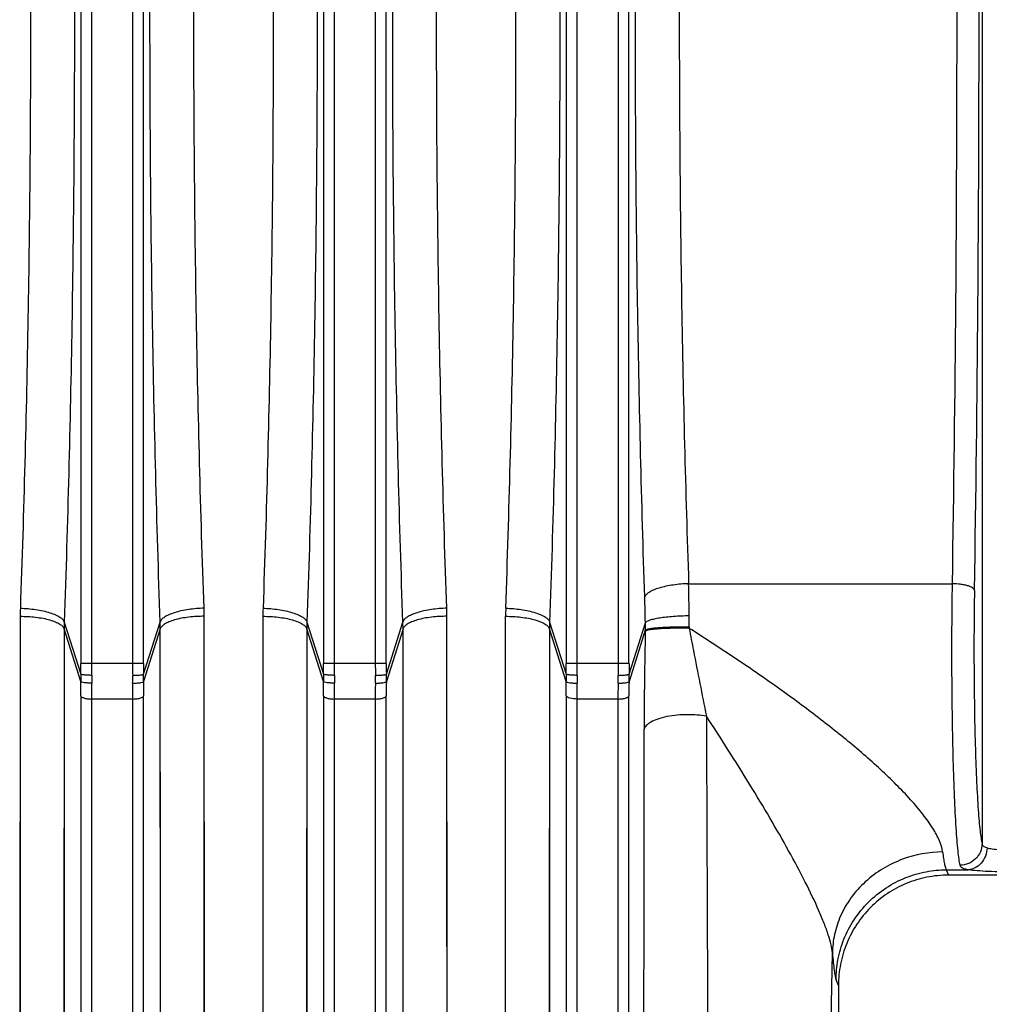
# Model space of a CAD drawing. Extents: x -1680 to 1181, y 8 to 1739.
# Tile 45 of 73: x -714 to -626, y 1480 to 1569. Entities that reach past the tile are written whole.
import ezdxf

# ---------------------------------------------------------------- set-up
doc = ezdxf.new("R2010")
doc.units = 0
doc.header["$LTSCALE"] = 65.395
doc.layers.add('SG48_1', color=7, linetype='CONTINUOUS')

msp = doc.modelspace()

# ---------------------------------------------------------------- linework, layer by layer
at = {"layer": 'SG48_1', "color": 9, "linetype": 'CONTINUOUS'}
for p, q in [((-626.481, 1643.944), (-626.481, 1494.512)), ((-708.176, 1627.592), (-708.176, 1510.865)), ((-707.182, 1510.865), (-707.182, 1627.592)), ((-703.482, 1627.592), (-703.482, 1510.865)), ((-702.488, 1510.865), (-702.488, 1627.592)), ((-686.176, 1627.592), (-686.176, 1510.865)), ((-685.182, 1510.865), (-685.182, 1627.592)), ((-681.482, 1627.592), (-681.482, 1510.865)), ((-680.488, 1510.865), (-680.488, 1627.592)), ((-664.176, 1627.592), (-664.176, 1510.865)), ((-663.182, 1510.865), (-663.182, 1627.592)), ((-659.482, 1627.592), (-659.482, 1510.865)), ((-658.488, 1510.865), (-658.488, 1627.592)), ((-653.082, 1518.091), (-629.171, 1518.091)), ((-669.717, 1421.583), (-669.672, 1515.137)), ((-709.681, 1514.618), (-708.182, 1509.89)), ((-702.482, 1509.89), (-700.983, 1514.618)), ((-687.681, 1514.618), (-686.182, 1509.89)), ((-680.482, 1509.89), (-678.983, 1514.618)), ((-665.681, 1514.618), (-664.182, 1509.89)), ((-658.482, 1509.89), (-657.003, 1514.556)), ((-709.692, 1513.99), (-709.737, 1418.452)), ((-708.181, 1509.227), (-709.692, 1513.99)), ((-700.972, 1513.99), (-702.483, 1509.227)), ((-700.927, 1418.452), (-700.972, 1513.99)), ((-700.97, 1502.889), (-700.972, 1513.99)), ((-687.692, 1513.99), (-687.737, 1418.452)), ((-686.181, 1509.227), (-687.692, 1513.99)), ((-678.972, 1513.99), (-680.483, 1509.227)), ((-678.927, 1418.452), (-678.972, 1513.99)), ((-678.97, 1502.889), (-678.972, 1513.99)), ((-665.692, 1513.99), (-665.737, 1418.452)), ((-664.181, 1509.227), (-665.692, 1513.99)), ((-657.007, 1513.88), (-658.483, 1509.227)), ((-702.488, 1510.865), (-708.176, 1510.865)), ((-680.488, 1510.865), (-686.176, 1510.865)), ((-658.488, 1510.865), (-664.176, 1510.865)), ((-708.172, 1507.926), (-708.172, 1408.222)), ((-702.492, 1408.222), (-702.492, 1507.926)), ((-686.172, 1507.926), (-686.172, 1408.222)), ((-680.492, 1408.222), (-680.492, 1507.926)), ((-664.172, 1507.926), (-664.172, 1408.222)), ((-658.492, 1408.222), (-658.492, 1507.926)), ((-703.487, 1507.635), (-707.177, 1507.635)), ((-707.177, 1407.458), (-707.177, 1507.635)), ((-703.487, 1507.635), (-703.487, 1407.458)), ((-681.487, 1507.635), (-685.177, 1507.635)), ((-685.177, 1407.458), (-685.177, 1507.635)), ((-681.487, 1507.635), (-681.487, 1407.458)), ((-659.487, 1507.635), (-663.177, 1507.635)), ((-663.177, 1407.458), (-663.177, 1507.635)), ((-659.487, 1507.635), (-659.487, 1407.458)), ((-629.724, 1492.15), (-627.736, 1492.15)), ((-629.724, 1492.15), (-629.531, 1491.666)), ((-639.507, 1481.658), (-639.718, 1482.189))]:
    msp.add_line(p, q, dxfattribs=at)
at = {"layer": 'SG48_1', "color": 2, "linetype": 'CONTINUOUS'}
for p, q in [((-713.672, 1515.137), (-713.717, 1421.583)), ((-696.947, 1421.583), (-696.992, 1515.137)), ((-696.99, 1504.268), (-696.992, 1515.137)), ((-691.672, 1515.137), (-691.717, 1421.583)), ((-674.947, 1421.583), (-674.992, 1515.137)), ((-674.99, 1504.268), (-674.992, 1515.137)), ((-653.027, 1514.174), (-653.029, 1514.043)), ((-657.009, 1513.775), (-657.007, 1513.88))]:
    msp.add_line(p, q, dxfattribs=at)
at = {"layer": 'SG48_1', "color": 6, "linetype": 'CONTINUOUS'}
for p, q in [((-599.133, 1491.666), (-629.531, 1491.666)), ((-639.507, 1481.658), (-639.506, 1437.961))]:
    msp.add_line(p, q, dxfattribs=at)
at = {"layer": 'SG48_1', "color": 2, "linetype": 'CONTINUOUS'}
for points in [[(-713.672, 1515.137), (-713.674, 1504.268), (-713.675, 1500.709), (-713.676, 1497.186), (-713.677, 1493.7), (-713.678, 1490.253), (-713.679, 1486.847), (-713.68, 1483.484), (-713.681, 1480.165), (-713.683, 1476.892)], [(-691.672, 1515.137), (-691.674, 1504.268), (-691.675, 1500.709), (-691.676, 1497.186), (-691.677, 1493.7), (-691.678, 1490.253), (-691.679, 1486.847), (-691.68, 1483.484), (-691.681, 1480.165), (-691.683, 1476.892)], [(-696.985, 1486.847), (-696.987, 1493.7), (-696.988, 1497.186), (-696.989, 1500.709), (-696.99, 1504.268)], [(-674.985, 1486.847), (-674.987, 1493.7), (-674.988, 1497.186), (-674.989, 1500.709), (-674.99, 1504.268)], [(-696.973, 1458.319), (-696.976, 1464.297), (-696.977, 1467.368), (-696.979, 1470.492), (-696.98, 1473.668), (-696.981, 1476.892), (-696.983, 1480.165), (-696.984, 1483.484), (-696.985, 1486.847)], [(-674.973, 1458.319), (-674.976, 1464.297), (-674.977, 1467.368), (-674.979, 1470.492), (-674.98, 1473.668), (-674.981, 1476.892), (-674.983, 1480.165), (-674.984, 1483.484), (-674.985, 1486.847)]]:
    msp.add_lwpolyline(points, dxfattribs=at)
at = {"layer": 'SG48_1', "color": 9, "linetype": 'CONTINUOUS'}
for points in [[(-669.683, 1476.894), (-669.681, 1480.167), (-669.68, 1483.487), (-669.679, 1486.85), (-669.678, 1490.254), (-669.677, 1493.699), (-669.676, 1497.184), (-669.675, 1500.707), (-669.674, 1504.265), (-669.672, 1515.137)], [(-709.692, 1513.99), (-709.694, 1502.889), (-709.695, 1499.254), (-709.696, 1495.656), (-709.697, 1492.096), (-709.698, 1488.575), (-709.699, 1485.097), (-709.7, 1481.663), (-709.701, 1478.274), (-709.702, 1474.932)], [(-687.692, 1513.99), (-687.694, 1502.889), (-687.695, 1499.254), (-687.696, 1495.656), (-687.697, 1492.096), (-687.698, 1488.575), (-687.699, 1485.097), (-687.7, 1481.663), (-687.701, 1478.274), (-687.702, 1474.932)], [(-665.692, 1513.99), (-665.694, 1502.889), (-665.695, 1499.254), (-665.696, 1495.656), (-665.697, 1492.096), (-665.698, 1488.575), (-665.699, 1485.097), (-665.7, 1481.663), (-665.701, 1478.274), (-665.702, 1474.932)], [(-700.965, 1485.107), (-700.967, 1492.1), (-700.968, 1495.659), (-700.969, 1499.255), (-700.97, 1502.889)], [(-678.965, 1485.107), (-678.967, 1492.1), (-678.968, 1495.659), (-678.969, 1499.255), (-678.97, 1502.889)], [(-700.953, 1455.975), (-700.956, 1462.08), (-700.958, 1465.217), (-700.959, 1468.407), (-700.96, 1471.649), (-700.962, 1474.942), (-700.963, 1478.284), (-700.964, 1481.673), (-700.965, 1485.107)], [(-678.953, 1455.975), (-678.956, 1462.08), (-678.958, 1465.217), (-678.959, 1468.407), (-678.96, 1471.649), (-678.962, 1474.942), (-678.963, 1478.284), (-678.964, 1481.673), (-678.965, 1485.107)]]:
    msp.add_lwpolyline(points, dxfattribs=at)
for centre, radius, start, end in [((-3760.793, 1569.228), 3132.039, 359.064477, 0.935523), ((-3832.432, 1569.228), 3205.675, 359.07522, 0.924781), ((-874.271, 1512.266), 221.265, 0.75362, 1.5084), ((-798.631, 1512.227), 141.647, 0.9419, 1.88523), ((-648.838, 1515.132), 20.834, 177.96328, 179.98851), ((-685.912, 1514.746), 32.89, 359.004, 0.74937), ((-691.504, 1513.985), 18.188, 178.00744, 179.98491), ((-719.16, 1513.985), 18.188, 0.01509, 1.99257), ((-669.504, 1513.985), 18.188, 178.00744, 179.98491), ((-697.16, 1513.985), 18.188, 0.01509, 1.99257), ((-647.504, 1513.985), 18.188, 178.00744, 179.98491), ((-674.498, 1514.33), 17.497, 358.52824, 0.74161), ((-248.563, 1504.42), 408.554, 178.68791, 179.93121), ((-793.308, 1510.863), 85.132, 359.34483, 0.00095), ((-812.27, 1510.863), 105.088, 359.41037, 0.00089), ((-598.39, 1510.863), 105.092, 179.99907, 180.58959), ((-617.357, 1510.863), 85.13, 179.99904, 180.65518), ((-771.308, 1510.863), 85.132, 359.34483, 0.00095), ((-790.27, 1510.863), 105.088, 359.41037, 0.00089), ((-576.39, 1510.863), 105.092, 179.99907, 180.58959), ((-595.357, 1510.863), 85.13, 179.99904, 180.65518), ((-749.308, 1510.863), 85.132, 359.34483, 0.00095), ((-768.273, 1510.863), 105.091, 359.41037, 0.00088), ((-554.39, 1510.863), 105.092, 179.99907, 180.58959), ((-573.357, 1510.863), 85.13, 179.99904, 180.65518), ((-682.918, 1509.569), 25.265, 179.2729, 180.77619), ((-677.015, 1509.466), 30.174, 179.40068, 180.73311), ((-733.646, 1509.466), 30.171, 359.26696, 0.59925), ((-727.746, 1509.569), 25.265, 359.22381, 0.7271), ((-660.918, 1509.569), 25.265, 179.2729, 180.77619), ((-655.015, 1509.466), 30.174, 179.40068, 180.73311), ((-711.646, 1509.466), 30.171, 359.26696, 0.59925), ((-705.746, 1509.569), 25.265, 359.22381, 0.7271), ((-638.918, 1509.569), 25.265, 179.2729, 180.77619), ((-633.013, 1509.466), 30.176, 179.40071, 180.73313), ((-689.646, 1509.466), 30.171, 359.26696, 0.59925), ((-683.746, 1509.569), 25.265, 359.22381, 0.7271), ((-797.959, 1507.918), 89.787, 0.00466, 0.83516), ((-820.012, 1507.613), 112.835, 0.0112, 0.74514), ((-592.8, 1507.627), 110.687, 179.24775, 179.99597), ((-610.963, 1507.905), 91.53, 179.17274, 179.98743), ((-775.959, 1507.918), 89.787, 0.00466, 0.83516), ((-798.012, 1507.613), 112.835, 0.0112, 0.74514), ((-570.8, 1507.627), 110.687, 179.24775, 179.99597), ((-588.963, 1507.905), 91.53, 179.17274, 179.98743), ((-548.8, 1507.627), 110.687, 179.24775, 179.99597), ((-566.963, 1507.905), 91.53, 179.17274, 179.98743), ((11561.239, 1540.16), 12212.754, 180.1598795, 180.5333309), ((-3535.471, 1532.418), 2895.815, 358.077935, 359.054465)]:
    msp.add_arc(centre, radius, start, end, dxfattribs=at)
at = {"layer": 'SG48_1', "color": 2, "linetype": 'CONTINUOUS'}
for centre, radius, start, end in [((-692.859, 1515.133), 20.813, 177.96205, 179.98829), ((-717.806, 1515.133), 20.814, 0.01189, 2.03803), ((-670.859, 1515.133), 20.813, 177.96205, 179.98829), ((-695.806, 1515.133), 20.814, 0.01189, 2.03803), ((-656.842, 1513.569), 0.267, 118.50355, 121.46306), ((-753.933, 1507.918), 89.761, 0.00455, 0.83528), ((-775.963, 1507.613), 112.786, 0.01107, 0.74529)]:
    msp.add_arc(centre, radius, start, end, dxfattribs=at)
at = {"layer": 'SG48_1', "color": 9, "linetype": 'CONTINUOUS'}
for points, knots in [([(-709.681, 1623.839), (-709.369, 1614.858), (-708.908, 1596.656), (-708.68, 1569.228), (-708.908, 1541.8), (-709.369, 1523.598), (-709.681, 1514.618)], [0, 0, 0, 0, 0.246782, 0.5, 0.753218, 1, 1, 1, 1]), ([(-700.983, 1514.618), (-701.295, 1523.598), (-701.756, 1541.8), (-701.984, 1569.228), (-701.756, 1596.656), (-701.295, 1614.858), (-700.983, 1623.839)], [0, 0, 0, 0, 0.246782, 0.5, 0.753218, 1, 1, 1, 1]), ([(-687.681, 1623.839), (-687.369, 1614.858), (-686.908, 1596.656), (-686.68, 1569.228), (-686.908, 1541.8), (-687.369, 1523.598), (-687.681, 1514.618)], [0, 0, 0, 0, 0.246782, 0.5, 0.753218, 1, 1, 1, 1]), ([(-678.983, 1514.618), (-679.295, 1523.598), (-679.756, 1541.8), (-679.984, 1569.228), (-679.756, 1596.656), (-679.295, 1614.858), (-678.983, 1623.839)], [0, 0, 0, 0, 0.246782, 0.5, 0.753218, 1, 1, 1, 1]), ([(-665.681, 1623.839), (-665.369, 1614.858), (-664.908, 1596.656), (-664.68, 1569.228), (-664.908, 1541.8), (-665.369, 1523.598), (-665.681, 1514.618)], [0, 0, 0, 0, 0.246782, 0.5, 0.753218, 1, 1, 1, 1]), ([(-669.659, 1515.873), (-669.347, 1524.647), (-668.886, 1542.431), (-668.658, 1569.228), (-668.886, 1596.025), (-669.347, 1613.809), (-669.659, 1622.583)], [0, 0, 0, 0, 0.246786, 0.500001, 0.753216, 1, 1, 1, 1]), ([(-657.06, 1516.887), (-657.346, 1525.505), (-657.769, 1542.95), (-657.978, 1569.228), (-657.769, 1595.506), (-657.346, 1612.951), (-657.06, 1621.569)], [0, 0, 0, 0, 0.247055, 0.5, 0.752945, 1, 1, 1, 1]), ([(-653.082, 1620.366), (-653.368, 1611.946), (-653.791, 1594.902), (-654, 1569.228), (-653.791, 1543.554), (-653.368, 1526.51), (-653.082, 1518.091)], [0, 0, 0, 0, 0.247058, 0.500001, 0.752943, 1, 1, 1, 1]), ([(-653.082, 1518.091), (-653.547, 1518.077), (-654.241, 1518.02), (-655.134, 1517.867), (-655.74, 1517.716), (-656.253, 1517.536), (-656.65, 1517.338), (-656.922, 1517.129), (-657.035, 1516.965), (-657.06, 1516.887)], [0, 0, 0, 0, 0.325133, 0.485687, 0.633702, 0.76174, 0.865089, 0.942946, 1, 1, 1, 1]), ([(-627.174, 1517.489), (-627.189, 1517.579), (-627.325, 1517.708), (-627.549, 1517.822), (-627.808, 1517.914), (-628.117, 1517.988), (-628.576, 1518.063), (-628.933, 1518.087), (-629.172, 1518.091)], [0, 0, 0, 0, 0.126495, 0.227791, 0.355285, 0.504911, 0.668328, 1, 1, 1, 1]), ([(-627.174, 1517.489), (-627.215, 1515.034), (-627.232, 1511.367), (-627.179, 1506.566), (-627.103, 1503.216), (-626.994, 1500.245), (-626.874, 1498.065), (-626.76, 1496.605), (-626.676, 1495.75), (-626.589, 1495.07), (-626.52, 1494.677), (-626.481, 1494.512)], [0, 0, 0, 0, 0.320143, 0.478235, 0.62597, 0.757061, 0.865943, 0.910579, 0.948033, 0.97793, 1, 1, 1, 1]), ([(-713.659, 1515.873), (-713.194, 1515.858), (-712.5, 1515.8), (-711.607, 1515.639), (-711, 1515.482), (-710.487, 1515.294), (-710.09, 1515.087), (-709.817, 1514.868), (-709.706, 1514.698), (-709.681, 1514.618)], [0, 0, 0, 0, 0.323492, 0.483395, 0.631002, 0.758979, 0.862714, 0.941489, 1, 1, 1, 1]), ([(-697.005, 1515.873), (-697.47, 1515.858), (-698.164, 1515.8), (-699.057, 1515.639), (-699.664, 1515.482), (-700.177, 1515.294), (-700.574, 1515.087), (-700.847, 1514.868), (-700.958, 1514.698), (-700.983, 1514.618)], [0, 0, 0, 0, 0.323494, 0.483398, 0.631005, 0.758982, 0.862716, 0.94149, 1, 1, 1, 1]), ([(-691.659, 1515.873), (-691.194, 1515.858), (-690.5, 1515.8), (-689.607, 1515.639), (-689, 1515.482), (-688.487, 1515.294), (-688.09, 1515.087), (-687.817, 1514.868), (-687.706, 1514.698), (-687.681, 1514.618)], [0, 0, 0, 0, 0.323492, 0.483395, 0.631002, 0.758979, 0.862714, 0.941489, 1, 1, 1, 1]), ([(-675.005, 1515.873), (-675.47, 1515.858), (-676.164, 1515.8), (-677.057, 1515.639), (-677.664, 1515.482), (-678.177, 1515.294), (-678.574, 1515.087), (-678.847, 1514.868), (-678.958, 1514.698), (-678.983, 1514.618)], [0, 0, 0, 0, 0.323494, 0.483398, 0.631005, 0.758982, 0.862716, 0.94149, 1, 1, 1, 1]), ([(-669.659, 1515.873), (-669.194, 1515.858), (-668.5, 1515.8), (-667.607, 1515.639), (-667, 1515.482), (-666.487, 1515.294), (-666.09, 1515.087), (-665.817, 1514.868), (-665.706, 1514.698), (-665.681, 1514.618)], [0, 0, 0, 0, 0.323492, 0.483395, 0.631002, 0.758979, 0.862714, 0.941489, 1, 1, 1, 1]), ([(-713.672, 1515.137), (-713.208, 1515.137), (-712.514, 1515.1), (-711.619, 1514.965), (-711.012, 1514.825), (-710.499, 1514.651), (-710.101, 1514.453), (-709.828, 1514.239), (-709.717, 1514.07), (-709.692, 1513.99)], [0, 0, 0, 0, 0.324602, 0.48464, 0.632097, 0.7597, 0.862967, 0.941397, 1, 1, 1, 1]), ([(-696.992, 1515.137), (-697.456, 1515.137), (-698.15, 1515.1), (-699.045, 1514.965), (-699.652, 1514.825), (-700.165, 1514.651), (-700.563, 1514.453), (-700.836, 1514.239), (-700.947, 1514.07), (-700.972, 1513.99)], [0, 0, 0, 0, 0.324601, 0.484639, 0.632096, 0.7597, 0.862966, 0.941397, 1, 1, 1, 1]), ([(-691.672, 1515.137), (-691.208, 1515.137), (-690.514, 1515.1), (-689.619, 1514.965), (-689.012, 1514.825), (-688.499, 1514.651), (-688.101, 1514.453), (-687.828, 1514.239), (-687.717, 1514.07), (-687.692, 1513.99)], [0, 0, 0, 0, 0.324602, 0.48464, 0.632097, 0.7597, 0.862967, 0.941397, 1, 1, 1, 1]), ([(-674.992, 1515.137), (-675.456, 1515.137), (-676.15, 1515.1), (-677.045, 1514.965), (-677.652, 1514.825), (-678.165, 1514.651), (-678.563, 1514.453), (-678.836, 1514.239), (-678.947, 1514.07), (-678.972, 1513.99)], [0, 0, 0, 0, 0.324601, 0.484639, 0.632096, 0.7597, 0.862966, 0.941397, 1, 1, 1, 1]), ([(-669.672, 1515.137), (-669.208, 1515.137), (-668.514, 1515.1), (-667.619, 1514.965), (-667.012, 1514.825), (-666.499, 1514.651), (-666.101, 1514.453), (-665.828, 1514.239), (-665.717, 1514.07), (-665.692, 1513.99)], [0, 0, 0, 0, 0.324602, 0.48464, 0.632097, 0.7597, 0.862967, 0.941397, 1, 1, 1, 1]), ([(-653.025, 1515.176), (-653.503, 1515.169), (-654.202, 1515.139), (-655.094, 1515.058), (-655.675, 1514.982), (-656.168, 1514.894), (-656.556, 1514.797), (-656.808, 1514.704), (-656.943, 1514.621), (-656.988, 1514.578), (-657.003, 1514.556)], [0, 0, 0, 0, 0.352659, 0.514679, 0.660026, 0.78411, 0.883228, 0.954998, 0.980603, 1, 1, 1, 1]), ([(-653.029, 1514.043), (-652.904, 1513.371), (-652.401, 1510.713), (-651.868, 1508.062), (-651.468, 1506.081)], [0, 0, 0, 0, 0.252861, 1, 1, 1, 1]), ([(-630.056, 1493.779), (-630.097, 1494.119), (-630.341, 1494.869), (-630.969, 1496.002), (-631.865, 1497.245), (-632.981, 1498.556), (-634.269, 1499.902), (-636.195, 1501.745), (-638.827, 1504.01), (-642.189, 1506.638), (-645.71, 1509.191), (-649.332, 1511.663), (-651.791, 1513.258), (-653.029, 1514.043)], [0, 0, 0, 0, 0.033053, 0.07506, 0.124895, 0.180819, 0.24122, 0.304834, 0.43825, 0.576424, 0.716924, 0.858395, 1, 1, 1, 1]), ([(-707.187, 1509.781), (-707.303, 1509.783), (-707.526, 1509.79), (-707.793, 1509.808), (-707.976, 1509.831), (-708.074, 1509.848), (-708.139, 1509.866), (-708.173, 1509.881), (-708.182, 1509.89)], [0, 0, 0, 0, 0.344893, 0.666657, 0.795772, 0.895418, 0.962627, 1, 1, 1, 1]), ([(-703.477, 1509.781), (-703.361, 1509.783), (-703.138, 1509.79), (-702.871, 1509.808), (-702.688, 1509.831), (-702.59, 1509.848), (-702.525, 1509.866), (-702.491, 1509.881), (-702.482, 1509.89)], [0, 0, 0, 0, 0.344893, 0.666657, 0.795772, 0.895418, 0.962627, 1, 1, 1, 1]), ([(-685.187, 1509.781), (-685.303, 1509.783), (-685.526, 1509.79), (-685.793, 1509.808), (-685.976, 1509.831), (-686.074, 1509.848), (-686.139, 1509.866), (-686.173, 1509.881), (-686.182, 1509.89)], [0, 0, 0, 0, 0.344893, 0.666657, 0.795772, 0.895418, 0.962627, 1, 1, 1, 1]), ([(-681.477, 1509.781), (-681.361, 1509.783), (-681.138, 1509.79), (-680.871, 1509.808), (-680.688, 1509.831), (-680.59, 1509.848), (-680.525, 1509.866), (-680.491, 1509.881), (-680.482, 1509.89)], [0, 0, 0, 0, 0.344893, 0.666657, 0.795772, 0.895418, 0.962627, 1, 1, 1, 1]), ([(-663.187, 1509.781), (-663.303, 1509.783), (-663.526, 1509.79), (-663.793, 1509.808), (-663.976, 1509.831), (-664.074, 1509.848), (-664.139, 1509.866), (-664.173, 1509.881), (-664.182, 1509.89)], [0, 0, 0, 0, 0.344893, 0.666657, 0.795772, 0.895418, 0.962627, 1, 1, 1, 1]), ([(-659.477, 1509.781), (-659.361, 1509.783), (-659.138, 1509.79), (-658.871, 1509.808), (-658.688, 1509.831), (-658.59, 1509.848), (-658.525, 1509.866), (-658.491, 1509.881), (-658.482, 1509.89)], [0, 0, 0, 0, 0.344893, 0.666657, 0.795772, 0.895418, 0.962627, 1, 1, 1, 1]), ([(-707.186, 1509.08), (-707.302, 1509.078), (-707.527, 1509.082), (-707.827, 1509.108), (-708.036, 1509.146), (-708.142, 1509.19), (-708.174, 1509.214), (-708.181, 1509.227)], [0, 0, 0, 0, 0.340833, 0.659432, 0.887772, 0.957173, 1, 1, 1, 1]), ([(-703.478, 1509.08), (-703.358, 1509.078), (-703.133, 1509.082), (-702.835, 1509.108), (-702.631, 1509.146), (-702.524, 1509.188), (-702.49, 1509.213), (-702.483, 1509.227)], [0, 0, 0, 0, 0.352664, 0.659431, 0.88187, 0.953851, 1, 1, 1, 1]), ([(-685.186, 1509.08), (-685.302, 1509.078), (-685.527, 1509.082), (-685.827, 1509.108), (-686.036, 1509.146), (-686.142, 1509.19), (-686.174, 1509.214), (-686.181, 1509.227)], [0, 0, 0, 0, 0.340833, 0.659432, 0.887772, 0.957173, 1, 1, 1, 1]), ([(-681.478, 1509.08), (-681.358, 1509.078), (-681.133, 1509.082), (-680.835, 1509.108), (-680.631, 1509.146), (-680.524, 1509.188), (-680.49, 1509.213), (-680.483, 1509.227)], [0, 0, 0, 0, 0.352664, 0.659431, 0.88187, 0.953851, 1, 1, 1, 1]), ([(-659.478, 1509.08), (-659.358, 1509.078), (-659.133, 1509.082), (-658.835, 1509.108), (-658.631, 1509.146), (-658.524, 1509.188), (-658.49, 1509.213), (-658.483, 1509.227)], [0, 0, 0, 0, 0.352664, 0.659431, 0.88187, 0.953851, 1, 1, 1, 1]), ([(-708.172, 1507.926), (-708.157, 1507.879), (-708.086, 1507.816), (-707.971, 1507.758), (-707.787, 1507.695), (-707.519, 1507.647), (-707.293, 1507.635), (-707.177, 1507.635)], [0, 0, 0, 0, 0.13628, 0.240068, 0.367718, 0.675232, 1, 1, 1, 1]), ([(-703.487, 1507.635), (-703.371, 1507.635), (-703.145, 1507.647), (-702.877, 1507.695), (-702.693, 1507.758), (-702.578, 1507.816), (-702.506, 1507.879), (-702.492, 1507.926)], [0, 0, 0, 0, 0.324768, 0.632282, 0.759932, 0.86372, 1, 1, 1, 1]), ([(-686.172, 1507.926), (-686.157, 1507.879), (-686.086, 1507.816), (-685.971, 1507.758), (-685.787, 1507.695), (-685.519, 1507.647), (-685.293, 1507.635), (-685.177, 1507.635)], [0, 0, 0, 0, 0.13628, 0.240068, 0.367718, 0.675232, 1, 1, 1, 1]), ([(-681.487, 1507.635), (-681.371, 1507.635), (-681.145, 1507.647), (-680.877, 1507.695), (-680.693, 1507.758), (-680.578, 1507.816), (-680.506, 1507.879), (-680.492, 1507.926)], [0, 0, 0, 0, 0.324768, 0.632282, 0.759932, 0.86372, 1, 1, 1, 1]), ([(-659.487, 1507.635), (-659.371, 1507.635), (-659.145, 1507.647), (-658.877, 1507.695), (-658.693, 1507.758), (-658.578, 1507.816), (-658.506, 1507.879), (-658.492, 1507.926)], [0, 0, 0, 0, 0.324768, 0.632282, 0.759932, 0.86372, 1, 1, 1, 1]), ([(-651.468, 1506.081), (-652.021, 1506.173), (-652.905, 1506.237), (-654.105, 1506.185), (-655.024, 1506.06), (-655.838, 1505.854), (-656.408, 1505.618), (-656.749, 1505.396), (-656.969, 1505.202), (-657.085, 1505.027), (-657.117, 1504.91)], [0, 0, 0, 0, 0.278379, 0.438014, 0.596063, 0.738438, 0.854147, 0.900567, 0.9397, 1, 1, 1, 1]), ([(-640.05, 1484.631), (-640.071, 1484.874), (-640.172, 1485.419), (-640.427, 1486.302), (-640.802, 1487.33), (-641.475, 1488.94), (-642.541, 1491.148), (-644.039, 1493.95), (-645.732, 1496.903), (-648.19, 1500.986), (-650.137, 1504.042), (-651.468, 1506.081)], [0, 0, 0, 0, 0.029988, 0.067811, 0.112919, 0.164378, 0.282271, 0.414187, 0.554799, 0.700646, 1, 1, 1, 1]), ([(-657.209, 1424.125), (-657.18, 1436.075), (-657.139, 1463.003), (-657.122, 1489.931), (-657.117, 1504.91)], [0, 0, 0, 0, 0.443768, 1, 1, 1, 1]), ([(-626.481, 1494.512), (-626.484, 1494.259), (-626.594, 1493.747), (-627.041, 1493.102), (-627.7, 1492.669), (-628.22, 1492.563), (-628.478, 1492.56)], [0, 0, 0, 0, 0.246967, 0.496264, 0.747739, 1, 1, 1, 1]), ([(-626.036, 1494.143), (-626.098, 1494.157), (-626.209, 1494.191), (-626.351, 1494.271), (-626.447, 1494.379), (-626.475, 1494.468), (-626.481, 1494.512)], [0, 0, 0, 0, 0.308367, 0.563466, 0.783526, 1, 1, 1, 1]), ([(-630.056, 1493.779), (-631.292, 1493.763), (-633.853, 1493.295), (-636.668, 1491.604), (-638.406, 1489.664), (-639.351, 1488.034), (-639.909, 1486.337), (-640.042, 1485.187), (-640.05, 1484.631)], [0, 0, 0, 0, 0.248418, 0.512323, 0.643094, 0.76902, 0.888314, 1, 1, 1, 1]), ([(-630.056, 1493.779), (-630.033, 1493.578), (-629.986, 1493.219), (-629.907, 1492.745), (-629.826, 1492.401), (-629.763, 1492.215), (-629.724, 1492.15)], [0, 0, 0, 0, 0.363545, 0.651774, 0.863788, 1, 1, 1, 1]), ([(-626.036, 1494.143), (-626.046, 1493.891), (-626.146, 1493.392), (-626.519, 1492.748), (-627.068, 1492.293), (-627.518, 1492.162), (-627.737, 1492.15)], [0, 0, 0, 0, 0.26579, 0.52453, 0.769171, 1, 1, 1, 1]), ([(-626.036, 1494.143), (-625.878, 1494.106), (-625.516, 1494.045), (-624.666, 1493.958), (-623.973, 1493.936), (-623.485, 1493.936)], [0, 0, 0, 0, 0.189659, 0.429456, 1, 1, 1, 1]), ([(-639.718, 1482.189), (-639.717, 1482.795), (-639.598, 1484.046), (-639.058, 1485.899), (-638.128, 1487.681), (-636.83, 1489.272), (-635.234, 1490.566), (-633.446, 1491.493), (-631.587, 1492.03), (-630.332, 1492.149), (-629.724, 1492.15)], [0, 0, 0, 0, 0.116285, 0.2396, 0.368131, 0.499488, 0.630932, 0.7597, 0.883349, 1, 1, 1, 1]), ([(-627.737, 1492.15), (-627.838, 1492.166), (-628.018, 1492.202), (-628.249, 1492.287), (-628.412, 1492.402), (-628.467, 1492.508), (-628.478, 1492.559)], [0, 0, 0, 0, 0.345191, 0.61551, 0.824332, 1, 1, 1, 1]), ([(-623.485, 1491.943), (-624.297, 1491.943), (-625.45, 1491.965), (-626.867, 1492.053), (-627.472, 1492.113), (-627.736, 1492.15)], [0, 0, 0, 0, 0.571948, 0.811862, 1, 1, 1, 1]), ([(-640.05, 1484.631), (-640.027, 1484.33), (-639.98, 1483.792), (-639.9, 1483.082), (-639.829, 1482.612), (-639.767, 1482.336), (-639.736, 1482.232), (-639.718, 1482.189)], [0, 0, 0, 0, 0.366668, 0.656399, 0.867613, 0.943596, 1, 1, 1, 1])]:
    msp.add_open_spline(points, degree=3, knots=knots, dxfattribs=at)
at = {"layer": 'SG48_1', "color": 2, "linetype": 'CONTINUOUS'}
for points, knots in [([(-713.659, 1622.583), (-713.347, 1613.809), (-712.886, 1596.025), (-712.658, 1569.228), (-712.886, 1542.431), (-713.347, 1524.647), (-713.659, 1515.873)], [0, 0, 0, 0, 0.246784, 0.499999, 0.753214, 1, 1, 1, 1]), ([(-697.005, 1515.873), (-697.317, 1524.647), (-697.778, 1542.431), (-698.006, 1569.228), (-697.778, 1596.025), (-697.317, 1613.809), (-697.005, 1622.583)], [0, 0, 0, 0, 0.246784, 0.499999, 0.753214, 1, 1, 1, 1]), ([(-691.659, 1622.583), (-691.347, 1613.809), (-690.886, 1596.025), (-690.658, 1569.228), (-690.886, 1542.431), (-691.347, 1524.647), (-691.659, 1515.873)], [0, 0, 0, 0, 0.246784, 0.499999, 0.753214, 1, 1, 1, 1]), ([(-675.005, 1515.873), (-675.317, 1524.647), (-675.778, 1542.431), (-676.006, 1569.228), (-675.778, 1596.025), (-675.317, 1613.809), (-675.005, 1622.583)], [0, 0, 0, 0, 0.246784, 0.499999, 0.753214, 1, 1, 1, 1]), ([(-657.007, 1513.88), (-656.992, 1513.896), (-656.947, 1513.924), (-656.812, 1513.976), (-656.562, 1514.03), (-656.177, 1514.084), (-655.684, 1514.128), (-655.103, 1514.16), (-654.207, 1514.187), (-653.507, 1514.185), (-653.027, 1514.174)], [0, 0, 0, 0, 0.016027, 0.039188, 0.108034, 0.206036, 0.33037, 0.477058, 0.641273, 1, 1, 1, 1]), ([(-653.029, 1514.043), (-653.414, 1514.051), (-654.186, 1514.058), (-655.131, 1514.036), (-655.839, 1513.994), (-656.276, 1513.954), (-656.617, 1513.906), (-656.81, 1513.864), (-656.886, 1513.838)], [0, 0, 0, 0, 0.298032, 0.598174, 0.732654, 0.847599, 0.937681, 1, 1, 1, 1]), ([(-656.981, 1513.797), (-656.984, 1513.795), (-656.994, 1513.788), (-657.003, 1513.781), (-657.009, 1513.775)], [0, 0, 0, 0, 0.27797, 1, 1, 1, 1]), ([(-656.886, 1513.838), (-656.895, 1513.835), (-656.923, 1513.825), (-656.95, 1513.814), (-656.969, 1513.804)], [0, 0, 0, 0, 0.285436, 1, 1, 1, 1]), ([(-664.181, 1509.227), (-664.174, 1509.214), (-664.142, 1509.19), (-664.036, 1509.146), (-663.827, 1509.108), (-663.527, 1509.082), (-663.302, 1509.078), (-663.186, 1509.08)], [0, 0, 0, 0, 0.042827, 0.112228, 0.340568, 0.659167, 1, 1, 1, 1]), ([(-663.177, 1507.635), (-663.402, 1507.635), (-663.714, 1507.665), (-664.047, 1507.784), (-664.157, 1507.877), (-664.172, 1507.926)], [0, 0, 0, 0, 0.632148, 0.857238, 1, 1, 1, 1])]:
    msp.add_open_spline(points, degree=3, knots=knots, dxfattribs=at)
at = {"layer": 'SG48_1', "color": 6, "linetype": 'CONTINUOUS'}
for points, knots in [([(-628.478, 1492.559), (-628.517, 1492.743), (-628.586, 1493.181), (-628.673, 1493.937), (-628.757, 1494.888), (-628.872, 1496.511), (-628.991, 1498.932), (-629.101, 1502.233), (-629.177, 1505.955), (-629.23, 1511.288), (-629.212, 1515.363), (-629.172, 1518.091)], [0, 0, 0, 0, 0.022063, 0.051959, 0.08941, 0.13404, 0.242907, 0.373988, 0.521728, 0.679835, 1, 1, 1, 1]), ([(-629.531, 1491.666), (-630.184, 1491.666), (-631.494, 1491.538), (-633.379, 1490.961), (-635.119, 1490.033), (-636.637, 1488.775), (-637.888, 1487.251), (-638.809, 1485.507), (-639.38, 1483.621), (-639.507, 1482.311), (-639.507, 1481.658)], [0, 0, 0, 0, 0.124999, 0.250003, 0.375009, 0.500009, 0.625006, 0.750005, 0.875005, 1, 1, 1, 1])]:
    msp.add_open_spline(points, degree=3, knots=knots, dxfattribs=at)

doc.saveas('drawing.dxf')
